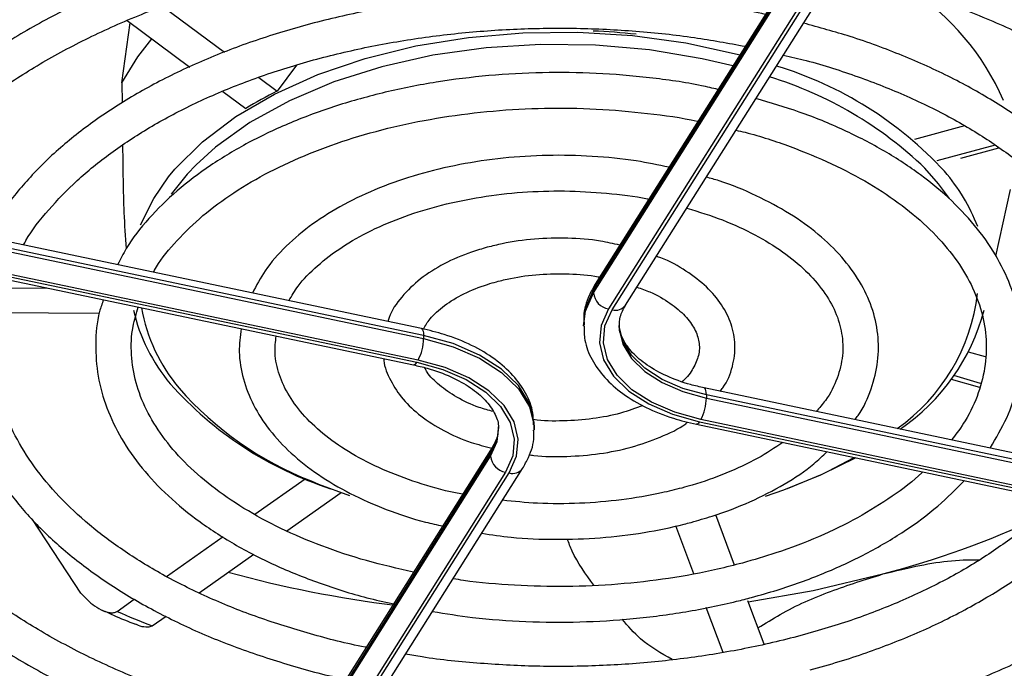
# Model space of a CAD drawing. Header units: millimetres. Extents: x 5 to 414, y 6 to 290.
# Tile 81 of 107: x 366.45 to 373.56, y 175.29 to 179.97. Entities that reach past the tile are written whole.
import ezdxf

# ---------------------------------------------------------------- set-up
doc = ezdxf.new("R2010")
doc.units = ezdxf.units.MM

msp = doc.modelspace()

# ---------------------------------------------------------------- linework, layer by layer
at = {"color": 7, "linetype": 'Continuous', "lineweight": 25}
for p, q in [((372.0359, 180.3145), (370.5912, 178.0232)), ((372.0466, 180.3529), (370.6019, 178.0616)), ((370.5912, 177.9999), (372.0318, 180.2848)), ((370.8221, 177.9107), (372.2627, 180.1956)), ((372.1392, 180.1689), (370.6986, 177.884)), ((370.7255, 177.8784), (372.1661, 180.1633)), ((367.4819, 180.0683), (367.9282, 179.7369)), ((367.2256, 179.966), (367.6778, 179.6301)), ((367.1871, 179.5161), (367.2472, 179.9499)), ((368.4476, 179.645), (368.3061, 179.4562)), ((368.1745, 179.554), (368.3061, 179.4562)), ((367.1871, 179.5161), (367.1888, 179.3726)), ((367.9152, 179.4537), (368.0808, 179.3308)), ((373.2678, 179.2051), (372.9077, 179.1082)), ((373.4904, 179.0668), (373.0694, 178.9535)), ((373.2422, 178.9724), (373.5176, 179.0465)), ((373.4956, 178.2644), (373.6006, 178.7468)), ((369.348, 177.7426), (365.3789, 178.5766)), ((369.3636, 177.6928), (365.3945, 178.5267)), ((365.4056, 178.5011), (369.3636, 177.6694)), ((365.3567, 178.3302), (369.3147, 177.4986)), ((369.3245, 177.5141), (365.3665, 178.3457)), ((365.3332, 178.3117), (369.2912, 177.4801)), ((366.3336, 178.0371), (366.651, 178.0348)), ((370.5912, 178.0232), (370.5912, 177.9999)), ((366.2834, 177.8578), (367.024, 177.8525)), ((370.518, 177.7833), (370.518, 177.76)), ((369.3636, 177.6928), (369.3636, 177.6694)), ((373.4193, 177.5374), (373.2979, 177.5723)), ((373.385, 177.3466), (373.1907, 177.4024)), ((373.1721, 177.3776), (373.3781, 177.3185)), ((375.3588, 176.4796), (371.3897, 177.3136)), ((371.4053, 177.2638), (371.4053, 177.2404)), ((375.3744, 176.4298), (371.4053, 177.2638)), ((371.4053, 177.2404), (375.3633, 176.4088)), ((371.333, 177.0511), (375.2909, 176.2194)), ((371.3565, 177.0696), (375.3144, 176.238)), ((375.3242, 176.2535), (371.3662, 177.0851)), ((370.163, 177.0103), (370.163, 177.0337)), ((369.8481, 176.8446), (368.4035, 174.5532)), ((369.8588, 176.8829), (368.4142, 174.5916)), ((369.8481, 176.8446), (369.8481, 176.8212)), ((369.8577, 176.8812), (369.8588, 176.8829)), ((368.4075, 174.5363), (369.8481, 176.8212)), ((369.9555, 176.7053), (368.5149, 174.4204)), ((368.5417, 174.4148), (369.9823, 176.6997)), ((368.6384, 174.4472), (370.079, 176.7321)), ((368.1459, 176.4017), (368.5093, 176.6581)), ((368.377, 176.281), (368.7698, 176.5581)), ((366.8897, 175.8316), (366.5417, 176.3643)), ((371.6089, 176.0352), (371.4737, 176.3981)), ((371.3139, 175.9725), (371.1853, 176.3175)), ((367.5081, 175.9516), (367.9167, 176.2399)), ((367.7446, 175.8347), (368.1396, 176.1134)), ((367.1522, 175.7005), (367.2755, 175.7874)), ((371.8223, 175.4627), (371.7057, 175.7756)), ((371.5258, 175.404), (371.405, 175.7282)), ((367.4052, 175.5952), (367.5054, 175.6659))]:
    msp.add_line(p, q, dxfattribs=at)
at = {"color": 7, "linetype": 'Continuous', "lineweight": 25, "flags": 128}
for points in [[(367.1871, 179.5161), (367.3021, 179.7052), (367.4036, 179.8338)], [(367.5226, 178.8366), (367.5693, 178.8934), (367.7682, 179.0914), (368.0093, 179.2732), (368.2887, 179.4356), (368.6018, 179.5761), (368.9434, 179.6923), (369.308, 179.7824), (369.6895, 179.8448), (370.0817, 179.8785), (370.4782, 179.883), (370.8724, 179.8582), (371.2579, 179.8044), (371.6283, 179.7227), (371.6462, 179.7179)], [(371.5961, 179.6384), (371.3748, 179.6907), (370.995, 179.7546), (370.6041, 179.7893), (370.2086, 179.7943), (369.8153, 179.7694), (369.4311, 179.7151), (369.0624, 179.6324), (368.7155, 179.5225), (368.3965, 179.3875), (368.1108, 179.2296), (367.8631, 179.0515), (367.7228, 178.9244)], [(367.7228, 178.9244), (367.6579, 178.8562), (367.5423, 178.7124)], [(373.1601, 178.6814), (373.0814, 178.7879), (372.9823, 178.8999)], [(367.3216, 178.4912), (367.4159, 178.6823), (367.5226, 178.8366)], [(370.518, 177.7619), (370.5321, 177.8667), (370.5912, 177.9999)], [(370.5912, 178.0232), (370.5321, 177.89), (370.5181, 177.7713)], [(370.6986, 177.884), (370.6451, 177.7634), (370.6333, 177.639), (370.6638, 177.5157), (370.7354, 177.3982), (370.8453, 177.291), (370.9893, 177.1982), (371.1619, 177.1235), (371.3565, 177.0696)], [(371.3662, 177.0851), (371.1767, 177.1376), (371.0086, 177.2104), (370.8683, 177.3007), (370.7613, 177.4051), (370.6915, 177.5196), (370.6618, 177.6397), (370.6733, 177.7608), (370.7255, 177.8784)], [(370.7752, 177.7533), (370.776, 177.7359), (370.8025, 177.6286), (370.8648, 177.5263), (370.9605, 177.4331), (371.0858, 177.3523), (371.236, 177.2873), (371.4053, 177.2404)], [(371.4053, 177.2638), (371.236, 177.3106), (371.0858, 177.3757), (370.9605, 177.4564), (370.8648, 177.5497), (370.8025, 177.6519), (370.776, 177.7592), (370.7756, 177.7653)], [(369.348, 177.7426), (369.3521, 177.7406), (369.357, 177.7342), (369.3606, 177.7237), (369.3628, 177.7098), (369.3636, 177.6928)], [(370.163, 177.0337), (370.1618, 177.0643), (370.1282, 177.2004), (370.0492, 177.3301), (369.9278, 177.4484), (369.7688, 177.5508), (369.5783, 177.6333), (369.3636, 177.6928)], [(369.3636, 177.6694), (369.5783, 177.61), (369.7688, 177.5275), (369.9278, 177.4251), (370.0492, 177.3068), (370.1282, 177.177), (370.1618, 177.0409), (370.163, 177.0085)], [(369.2912, 177.4801), (369.293, 177.4799), (369.2998, 177.482), (369.3071, 177.4883), (369.3147, 177.4986)], [(369.3147, 177.4986), (369.5042, 177.4461), (369.6723, 177.3733), (369.8126, 177.283), (369.9197, 177.1786), (369.9894, 177.0641), (370.0191, 176.944), (370.0077, 176.8229), (369.9555, 176.7053)], [(369.9823, 176.6997), (370.0359, 176.8204), (370.0477, 176.9447), (370.0172, 177.068), (369.9456, 177.1856), (369.8357, 177.2927), (369.6916, 177.3855), (369.519, 177.4602), (369.3245, 177.5141)], [(371.4053, 177.2638), (371.4046, 177.2808), (371.4024, 177.2947), (371.3987, 177.3051), (371.3939, 177.3116), (371.39, 177.3135)], [(371.3565, 177.0696), (371.3488, 177.0593), (371.3415, 177.053), (371.3348, 177.0509), (371.333, 177.0511)], [(369.9058, 177.0315), (369.8947, 176.9496), (369.8481, 176.8446)], [(369.8481, 176.8212), (369.8947, 176.9262), (369.9058, 177.0171)], [(372.4833, 176.8094), (372.2396, 176.6878), (371.9881, 176.5861)], [(372.2311, 176.6874), (372.2844, 176.7127), (372.4722, 176.8117)], [(371.8328, 176.5316), (371.9654, 176.5776), (372.2311, 176.6874)], [(368.5521, 176.6422), (368.6058, 176.6199), (368.8293, 176.5378)], [(371.7078, 175.7699), (372.1769, 175.8519), (372.68, 175.9703)]]:
    msp.add_lwpolyline(points, dxfattribs=at)
at = {"color": 7, "linetype": 'Continuous', "lineweight": 25}
for centre, radius, start, end in [((371.8729, 178.6618), 1.8281, 23.46157, 57.13907), ((370.3449, 174.6245), 5.2715, 83.98285, 87.3663), ((371.1175, 177.0203), 2.7349, 42.77017, 73.1367), ((371.0407, 176.8811), 2.8009, 46.1171, 72.96213), ((369.6506, 176.7763), 2.9983, 116.64368, 121.57292), ((372.0883, 177.9853), 1.3679, 21.16741, 40.70795), ((370.662, 178.0242), 0.0708, 148.05182, 180.74679), ((370.7213, 178.0127), 0.1307, 185.62026, 260.02428), ((371.9763, 178.1608), 1.3968, 305.29306, 353.22813), ((370.7507, 177.9637), 0.0889, 253.54549, 323.47571), ((368.505, 178.1597), 1.2673, 192.95857, 220.11193), ((368.5307, 178.1005), 1.22, 189.81937, 220.25128), ((371.9576, 178.2592), 1.5031, 304.23909, 345.21296), ((369.0288, 177.6711), 0.3348, 332.03449, 359.71321), ((369.5124, 179.101), 2.6451, 221.64507, 251.94885), ((369.4426, 178.9202), 2.4459, 221.10222, 248.64872), ((371.0706, 177.2421), 0.3348, 332.03449, 359.71321), ((369.9191, 176.8454), 0.071, 149.78133, 180.72126), ((369.9781, 176.834), 0.1307, 185.62026, 260.02428), ((370.0075, 176.785), 0.0889, 253.54315, 323.51443), ((370.9011, 182.6952), 6.9562, 284.81627, 294.66242), ((370.2287, 184.3098), 8.6318, 254.72509, 262.86893), ((369.7124, 181.496), 6.3358, 246.16678, 248.6446)]:
    msp.add_arc(centre, radius, start, end, dxfattribs=at)
for points, knots in [([(372.1453, 180.6333), (372.0646, 180.6504), (371.8283, 180.7005), (371.4214, 180.7563), (370.9307, 180.8016), (370.4344, 180.8195), (369.9376, 180.8114), (369.444, 180.7769), (368.9578, 180.7165), (368.4828, 180.6305), (368.0231, 180.5196), (367.5822, 180.3847), (367.1638, 180.2267), (366.7714, 180.0468), (366.4082, 179.8464), (366.0773, 179.6269), (365.7812, 179.3899), (365.5245, 179.137), (365.325, 178.8995), (365.2304, 178.7421), (365.1918, 178.678)], [0, 0, 0, 0, 0.030111, 0.088166, 0.146205, 0.204236, 0.262265, 0.320297, 0.378338, 0.436395, 0.494474, 0.552582, 0.610725, 0.668906, 0.727126, 0.785379, 0.843648, 0.90189, 0.960043, 1, 1, 1, 1]), ([(365.4244, 178.567), (365.4363, 178.5886), (365.4959, 178.6966), (365.6455, 178.884), (365.8728, 179.1254), (366.1419, 179.3535), (366.4461, 179.567), (366.7843, 179.7638), (367.1532, 179.9423), (367.5499, 180.1007), (367.971, 180.2376), (368.4128, 180.3518), (368.8715, 180.4422), (369.3431, 180.5078), (369.8235, 180.5481), (370.3084, 180.5627), (370.7938, 180.5517), (371.2746, 180.514), (371.7007, 180.4604), (371.959, 180.4089), (372.0647, 180.3878)], [0, 0, 0, 0, 0.014853, 0.074328, 0.133512, 0.192515, 0.251428, 0.31031, 0.369191, 0.428089, 0.487016, 0.545974, 0.60496, 0.66397, 0.722997, 0.782036, 0.841079, 0.900117, 0.959143, 1, 1, 1, 1]), ([(375.4584, 176.4779), (375.5122, 176.5695), (375.6203, 176.7539), (375.7276, 177.0418), (375.7931, 177.3347), (375.8122, 177.6295), (375.786, 177.9231), (375.715, 178.2133), (375.5999, 178.498), (375.4414, 178.7752), (375.2406, 179.0428), (374.9989, 179.2986), (374.7183, 179.5403), (374.4012, 179.7659), (374.0503, 179.9734), (373.6689, 180.1612), (373.2597, 180.3271), (372.8443, 180.4673), (372.5569, 180.5398), (372.4217, 180.5739)], [0, 0, 0, 0, 0.0586113, 0.1178483, 0.1767364, 0.2353196, 0.2937358, 0.3521393, 0.4106927, 0.4695278, 0.528686, 0.5881305, 0.6477836, 0.7075632, 0.7674028, 0.8272538, 0.8870881, 0.9468966, 1, 1, 1, 1]), ([(372.3271, 180.3308), (372.4355, 180.3049), (372.693, 180.2434), (373.0769, 180.1193), (373.4775, 179.9643), (373.85, 179.7883), (374.192, 179.594), (374.5003, 179.3831), (374.7726, 179.1577), (375.0067, 178.9198), (375.2007, 178.6717), (375.3536, 178.4153), (375.4641, 178.1525), (375.5315, 177.8849), (375.5551, 177.614), (375.5337, 177.342), (375.4684, 177.0709), (375.3542, 176.805), (375.2546, 176.6201), (375.1813, 176.5274), (375.1742, 176.5184)], [0, 0, 0, 0, 0.042944, 0.10193, 0.160877, 0.219782, 0.278646, 0.337478, 0.396298, 0.455132, 0.514041, 0.573112, 0.632462, 0.692204, 0.752386, 0.812908, 0.873464, 0.933726, 0.993574, 1, 1, 1, 1]), ([(371.8307, 180.0105), (371.7638, 180.0255), (371.559, 180.0715), (371.2011, 180.1215), (370.7633, 180.1608), (370.3203, 180.1725), (369.8778, 180.1582), (369.4399, 180.1175), (369.0114, 180.051), (368.5964, 179.9592), (368.1993, 179.843), (367.8241, 179.7034), (367.4747, 179.5417), (367.1546, 179.3594), (366.8677, 179.158), (366.6159, 178.9397), (366.4069, 178.7055), (366.2725, 178.5249), (366.2224, 178.4201), (366.2133, 178.4012)], [0, 0, 0, 0, 0.030865, 0.094454, 0.158019, 0.221572, 0.285124, 0.348684, 0.412262, 0.475871, 0.539521, 0.603224, 0.666987, 0.730811, 0.794687, 0.858572, 0.922381, 0.985991, 1, 1, 1, 1]), ([(366.4768, 178.3459), (366.4824, 178.3565), (366.5278, 178.4435), (366.6543, 178.6006), (366.8566, 178.8129), (367.1011, 179.0117), (367.3799, 179.1956), (367.6917, 179.3623), (368.0327, 179.5099), (368.3995, 179.6367), (368.7878, 179.7412), (369.1936, 179.822), (369.6123, 179.8782), (370.0391, 179.909), (370.4695, 179.9143), (370.8981, 179.8933), (371.3064, 179.8505), (371.5641, 179.8027), (371.6854, 179.7801)], [0, 0, 0, 0, 0.009386, 0.07664, 0.143399, 0.209873, 0.276221, 0.342537, 0.408862, 0.475227, 0.541639, 0.608098, 0.674596, 0.741121, 0.807661, 0.874205, 0.940734, 1, 1, 1, 1]), ([(374.3941, 176.6823), (374.3942, 176.6826), (374.4549, 176.7632), (374.5376, 176.9347), (374.636, 177.1937), (374.6835, 177.4581), (374.6866, 177.7226), (374.644, 177.9849), (374.5571, 178.2422), (374.4267, 178.4925), (374.2539, 178.7335), (374.04, 178.9629), (373.7871, 179.1783), (373.4979, 179.3771), (373.1758, 179.5574), (372.8237, 179.7165), (372.4672, 179.8488), (372.2195, 179.9161), (372.1059, 179.947)], [0, 0, 0, 0, 0.000192, 0.067996, 0.135315, 0.202083, 0.268406, 0.334554, 0.400762, 0.467316, 0.534363, 0.601885, 0.669761, 0.737846, 0.806023, 0.874207, 0.942359, 1, 1, 1, 1]), ([(371.9609, 179.7169), (372.0161, 179.7042), (372.2038, 179.6607), (372.504, 179.5623), (372.8566, 179.4239), (373.1799, 179.2644), (373.4719, 179.0876), (373.729, 178.8953), (373.9488, 178.69), (374.1291, 178.4742), (374.2686, 178.2501), (374.3662, 178.0199), (374.4211, 177.7851), (374.4321, 177.5473), (374.3992, 177.3083), (374.3187, 177.0718), (374.2244, 176.8814), (374.1417, 176.7738), (374.1163, 176.7407)], [0, 0, 0, 0, 0.027782, 0.094474, 0.161103, 0.227662, 0.294155, 0.360602, 0.427043, 0.49355, 0.560263, 0.627384, 0.695134, 0.763615, 0.832619, 0.901469, 0.969697, 1, 1, 1, 1]), ([(371.4889, 179.4684), (371.4496, 179.4777), (371.2902, 179.5155), (370.9954, 179.5563), (370.6109, 179.5893), (370.2217, 179.5941), (369.8344, 179.5728), (369.4537, 179.5252), (369.0849, 179.452), (368.7326, 179.3539), (368.4016, 179.2322), (368.0963, 179.088), (367.821, 178.923), (367.5788, 178.7393), (367.3764, 178.5382), (367.2333, 178.3587), (367.1756, 178.2429), (367.1559, 178.2032)], [0, 0, 0, 0, 0.023582, 0.09566, 0.167698, 0.239719, 0.311743, 0.383788, 0.455874, 0.528025, 0.600262, 0.672601, 0.745046, 0.817573, 0.890072, 0.962348, 1, 1, 1, 1]), ([(373.4538, 176.8799), (373.4967, 176.952), (373.5833, 177.0975), (373.658, 177.328), (373.6903, 177.5627), (373.6758, 177.7968), (373.6166, 178.0266), (373.5138, 178.2497), (373.3685, 178.4638), (373.182, 178.6664), (372.9565, 178.8548), (372.6953, 179.0265), (372.4014, 179.1781), (372.0909, 179.3066), (371.8689, 179.3719), (371.763, 179.4031)], [0, 0, 0, 0, 0.076287, 0.153882, 0.230564, 0.306596, 0.382469, 0.458652, 0.535567, 0.613299, 0.691665, 0.7704, 0.849281, 0.928151, 1, 1, 1, 1]), ([(367.4155, 178.1487), (367.4178, 178.1534), (367.4526, 178.224), (367.5601, 178.3552), (367.7388, 178.5374), (367.9596, 178.7058), (368.2136, 178.8588), (368.4991, 178.9939), (368.8115, 179.109), (369.1466, 179.2022), (369.4995, 179.272), (369.8649, 179.3173), (370.2374, 179.337), (370.612, 179.3318), (370.9806, 179.2982), (371.2264, 179.266), (371.3427, 179.2389), (371.344, 179.2386)], [0, 0, 0, 0, 0.005652, 0.083299, 0.160048, 0.236329, 0.312439, 0.388526, 0.464659, 0.540871, 0.617164, 0.693523, 0.769926, 0.846349, 0.922766, 0.999142, 1, 1, 1, 1]), ([(371.6189, 179.1745), (371.641, 179.1694), (371.7784, 179.1382), (372.0127, 179.0583), (372.3146, 178.9356), (372.5856, 178.7919), (372.8238, 178.6325), (373.0255, 178.4595), (373.1883, 178.2758), (373.3106, 178.0844), (373.3914, 177.8874), (373.43, 177.6863), (373.4257, 177.4823), (373.375, 177.2779), (373.2938, 177.0948), (373.2104, 176.984), (373.176, 176.9383)], [0, 0, 0, 0, 0.014695, 0.091307, 0.167806, 0.244181, 0.320445, 0.396658, 0.472906, 0.54942, 0.62658, 0.704846, 0.784426, 0.864698, 0.944149, 1, 1, 1, 1]), ([(367.1916, 179.0651), (367.1916, 179.0609), (367.1923, 178.9774), (367.1944, 178.8151), (367.2003, 178.5683), (367.2109, 178.405), (367.2166, 178.3179)], [0, 0, 0, 0, 0.0165021, 0.3277899, 0.6413097, 1, 1, 1, 1]), ([(371.1349, 178.907), (371.0569, 178.9234), (370.8774, 178.961), (370.5821, 178.9895), (370.2591, 178.9968), (369.9373, 178.9765), (369.6233, 178.9301), (369.3229, 178.858), (369.0418, 178.7614), (368.7855, 178.6416), (368.5587, 178.5004), (368.3677, 178.3396), (368.2192, 178.1723), (368.157, 178.0532), (368.1286, 177.9988)], [0, 0, 0, 0, 0.065973, 0.151797, 0.237574, 0.323357, 0.409191, 0.49513, 0.581232, 0.667547, 0.754094, 0.84081, 0.927339, 1, 1, 1, 1]), ([(372.478, 177.0849), (372.4855, 177.0945), (372.5396, 177.1637), (372.599, 177.3048), (372.6498, 177.5029), (372.6497, 177.7026), (372.6052, 177.8975), (372.5172, 178.0846), (372.3876, 178.2617), (372.2177, 178.426), (372.0107, 178.5752), (371.7687, 178.7037), (371.5645, 178.7911), (371.436, 178.827), (371.4052, 178.8356)], [0, 0, 0, 0, 0.015597, 0.112483, 0.207573, 0.300935, 0.393597, 0.486514, 0.580787, 0.67669, 0.77379, 0.871464, 0.969231, 1, 1, 1, 1]), ([(368.3922, 177.9434), (368.4126, 177.9786), (368.4629, 178.0651), (368.5924, 178.1966), (368.7695, 178.3327), (368.9823, 178.4532), (369.2245, 178.5555), (369.4916, 178.6371), (369.7778, 178.6961), (370.0766, 178.7305), (370.382, 178.7404), (370.6847, 178.722), (370.8895, 178.6995), (370.9863, 178.6769), (370.9894, 178.6762)], [0, 0, 0, 0, 0.064569, 0.159049, 0.25223, 0.345018, 0.437777, 0.530671, 0.623744, 0.716966, 0.810282, 0.903625, 0.99691, 1, 1, 1, 1]), ([(371.2644, 178.6122), (371.3517, 178.5849), (371.5272, 178.5301), (371.7592, 178.4219), (371.9619, 178.2981), (372.1281, 178.1606), (372.2555, 178.014), (372.3427, 177.8616), (372.3891, 177.7056), (372.3951, 177.5462), (372.3551, 177.3846), (372.29, 177.248), (372.2217, 177.1699), (372.1986, 177.1436)], [0, 0, 0, 0, 0.092349, 0.185634, 0.278637, 0.371439, 0.464249, 0.557596, 0.652544, 0.750386, 0.8509, 0.949796, 1, 1, 1, 1]), ([(365.0661, 178.4368), (365.0452, 178.3935), (364.9789, 178.256), (364.9143, 178.0165), (364.8717, 177.7226), (364.8771, 177.428), (364.927, 177.136), (365.0216, 176.8484), (365.1599, 176.5674), (365.341, 176.2951), (365.5637, 176.0335), (365.8263, 175.7848), (366.1266, 175.5514), (366.462, 175.3352), (366.8295, 175.138), (367.2258, 174.9613), (367.6483, 174.8074), (368.0546, 174.6846), (368.3266, 174.6246), (368.4436, 174.5988)], [0, 0, 0, 0, 0.02822, 0.089684, 0.150798, 0.211659, 0.272442, 0.333292, 0.394382, 0.4558, 0.517542, 0.579541, 0.641711, 0.703973, 0.76627, 0.828559, 0.890824, 0.95306, 1, 1, 1, 1]), ([(370.7802, 178.3443), (370.7342, 178.3549), (370.6136, 178.3827), (370.4042, 178.3981), (370.1644, 178.3923), (369.9695, 178.3651), (369.8599, 178.3378), (369.8241, 178.3289)], [0, 0, 0, 0, 0.149939, 0.393883, 0.637649, 0.881731, 1, 1, 1, 1]), ([(368.5668, 174.8337), (368.5578, 174.8354), (368.3946, 174.8646), (368.0912, 174.9441), (367.6627, 175.0728), (367.2593, 175.2261), (366.8824, 175.399), (366.5359, 175.5908), (366.2226, 175.7994), (365.945, 176.0229), (365.7053, 176.2591), (365.5055, 176.5059), (365.3467, 176.7612), (365.23, 177.0232), (365.1564, 177.2902), (365.1263, 177.5608), (365.1421, 177.8327), (365.1947, 178.088), (365.2635, 178.2501), (365.2944, 178.3229)], [0, 0, 0, 0, 0.0036838, 0.0663258, 0.1289333, 0.1915003, 0.2540229, 0.3165015, 0.378944, 0.4413709, 0.5038069, 0.5663102, 0.6289711, 0.6919092, 0.7552487, 0.819055, 0.8832495, 0.947541, 1, 1, 1, 1]), ([(369.8241, 178.3289), (369.7858, 178.3178), (369.6749, 178.2854), (369.5076, 178.2125), (369.3355, 178.1041), (369.2038, 177.973), (369.1262, 177.8665), (369.11, 177.8027), (369.1076, 177.7931)], [0, 0, 0, 0, 0.111453, 0.323001, 0.536206, 0.750463, 0.962334, 1, 1, 1, 1]), ([(371.5038, 177.2896), (371.511, 177.2981), (371.5566, 177.3518), (371.5982, 177.4658), (371.6201, 177.6229), (371.5909, 177.7761), (371.5201, 177.9177), (371.4103, 178.0473), (371.2609, 178.1599), (371.1357, 178.2331), (371.0555, 178.2604), (371.0449, 178.264)], [0, 0, 0, 0, 0.026509, 0.167769, 0.303109, 0.434083, 0.564471, 0.698186, 0.836713, 0.978407, 1, 1, 1, 1]), ([(366.0991, 178.1508), (366.0752, 178.0813), (366.0217, 177.9257), (365.9925, 177.6782), (366.002, 177.4142), (366.0578, 177.1531), (366.1574, 176.8976), (366.3003, 176.6498), (366.4853, 176.4119), (366.7108, 176.1863), (366.9746, 175.9756), (367.2737, 175.7819), (367.605, 175.6077), (367.9642, 175.4538), (368.3495, 175.325), (368.6317, 175.2442), (368.7884, 175.2141), (368.8047, 175.211)], [0, 0, 0, 0, 0.057455, 0.128536, 0.19921, 0.269775, 0.340497, 0.411655, 0.483349, 0.555519, 0.628022, 0.700707, 0.773461, 0.846204, 0.918908, 0.991565, 1, 1, 1, 1]), ([(369.8909, 178.0806), (369.9245, 178.0889), (370.0231, 178.1133), (370.1997, 178.137), (370.4136, 178.1391), (370.5624, 178.13), (370.6316, 178.1143), (370.6347, 178.1136)], [0, 0, 0, 0, 0.1450876, 0.4249023, 0.7057255, 0.9867103, 1, 1, 1, 1]), ([(368.9501, 175.4416), (368.9476, 175.4421), (368.8083, 175.4662), (368.5455, 175.5364), (368.1687, 175.6526), (367.8178, 175.7931), (367.4947, 175.9526), (367.2035, 176.1298), (366.9471, 176.3224), (366.7281, 176.5279), (366.5486, 176.7439), (366.4099, 176.9681), (366.3133, 177.1984), (366.259, 177.4333), (366.2498, 177.6711), (366.278, 177.8936), (366.3306, 178.0349), (366.3538, 178.0973)], [0, 0, 0, 0, 0.001301, 0.073282, 0.145205, 0.217059, 0.288839, 0.360547, 0.432207, 0.503861, 0.575588, 0.647542, 0.71994, 0.793021, 0.86689, 0.941313, 1, 1, 1, 1]), ([(369.3634, 177.7385), (369.3775, 177.7633), (369.4101, 177.8208), (369.5089, 177.9103), (369.6503, 177.9959), (369.7846, 178.0504), (369.8691, 178.0744), (369.8909, 178.0806)], [0, 0, 0, 0, 0.186794, 0.434482, 0.675719, 0.9162, 1, 1, 1, 1]), ([(370.6019, 178.0616), (370.5871, 178.0352), (370.5462, 177.9622), (370.5151, 177.8617), (370.5218, 177.7897), (370.5238, 177.7688)], [0, 0, 0, 0, 0.287634, 0.793863, 1, 1, 1, 1]), ([(370.9044, 178.0411), (370.9364, 178.03), (371.0278, 177.9983), (371.1477, 177.9267), (371.2576, 177.8347), (371.3266, 177.7381), (371.3577, 177.6432), (371.3555, 177.5515), (371.3132, 177.4572), (371.2706, 177.3911), (371.2319, 177.3611), (371.2303, 177.3599)], [0, 0, 0, 0, 0.070869, 0.20192, 0.331953, 0.461935, 0.594723, 0.73756, 0.869267, 0.994664, 1, 1, 1, 1]), ([(367.0528, 177.9504), (367.043, 177.9218), (367.0071, 177.8171), (366.992, 177.6309), (367.0079, 177.3974), (367.0714, 177.168), (367.1777, 176.9456), (367.3266, 176.7324), (367.5164, 176.5309), (367.7449, 176.3437), (368.0092, 176.1738), (368.305, 176.0231), (368.6291, 175.8954), (368.9159, 175.8042), (369.0994, 175.7655), (369.1607, 175.7525)], [0, 0, 0, 0, 0.031223, 0.114356, 0.196825, 0.279159, 0.36188, 0.445418, 0.529832, 0.614914, 0.700371, 0.78597, 0.871549, 0.957058, 1, 1, 1, 1]), ([(369.292, 175.984), (369.1775, 176.01), (368.9476, 176.0621), (368.6269, 176.1693), (368.3296, 176.2959), (368.0624, 176.4415), (367.8288, 176.6029), (367.6321, 176.7775), (367.4744, 176.9623), (367.3576, 177.1545), (367.2818, 177.3521), (367.25, 177.5536), (367.2548, 177.7362), (367.2904, 177.8508), (367.3048, 177.8975)], [0, 0, 0, 0, 0.084365, 0.169387, 0.25428, 0.339036, 0.423673, 0.508262, 0.592915, 0.677908, 0.763684, 0.850746, 0.939242, 1, 1, 1, 1]), ([(370.7789, 177.7549), (370.7785, 177.7788), (370.7777, 177.8295), (370.8068, 177.8826), (370.8221, 177.9107)], [0, 0, 0, 0, 0.47135, 1, 1, 1, 1]), ([(370.5229, 177.7619), (370.523, 177.7275), (370.5231, 177.6439), (370.5752, 177.5161), (370.6672, 177.3855), (370.7991, 177.2686), (370.9665, 177.1692), (371.1478, 177.0956), (371.2768, 177.0646), (371.333, 177.0511)], [0, 0, 0, 0, 0.103661, 0.251473, 0.401165, 0.556036, 0.715222, 0.876115, 1, 1, 1, 1]), ([(371.3897, 177.3136), (371.3567, 177.3213), (371.2602, 177.3436), (371.1154, 177.397), (370.9725, 177.4764), (370.8654, 177.5672), (370.8015, 177.662), (370.7742, 177.727), (370.7775, 177.7613), (370.778, 177.7655)], [0, 0, 0, 0, 0.092561, 0.270073, 0.446414, 0.621399, 0.796317, 0.975095, 1, 1, 1, 1]), ([(368.0471, 177.7415), (368.0402, 177.6858), (368.0252, 177.5648), (368.0573, 177.3781), (368.1306, 177.1883), (368.2472, 177.0078), (368.4041, 176.8389), (368.5998, 176.6848), (368.8302, 176.5482), (369.0915, 176.434), (369.3178, 176.3563), (369.4608, 176.3261), (369.5022, 176.3174)], [0, 0, 0, 0, 0.089547, 0.194542, 0.29948, 0.405637, 0.513649, 0.623228, 0.733673, 0.844379, 0.954991, 1, 1, 1, 1]), ([(369.6474, 176.5476), (369.6296, 176.5505), (369.5147, 176.5696), (369.3176, 176.6279), (369.0649, 176.7215), (368.8423, 176.836), (368.6528, 176.9654), (368.5008, 177.1067), (368.388, 177.2558), (368.3171, 177.4097), (368.2845, 177.5541), (368.2953, 177.6473), (368.3, 177.6884)], [0, 0, 0, 0, 0.020361, 0.131725, 0.242813, 0.353572, 0.464011, 0.574304, 0.684755, 0.79624, 0.91023, 1, 1, 1, 1]), ([(370.1571, 177.0482), (370.157, 177.0771), (370.1564, 177.1551), (370.1056, 177.2775), (370.0138, 177.4082), (369.8818, 177.5251), (369.7145, 177.6245), (369.5331, 177.6981), (369.4041, 177.7291), (369.348, 177.7426)], [0, 0, 0, 0, 0.088557, 0.238859, 0.391074, 0.548555, 0.710423, 0.874027, 1, 1, 1, 1]), ([(369.0774, 177.525), (369.0775, 177.5207), (369.0789, 177.4661), (369.1238, 177.3646), (369.2109, 177.2288), (369.3412, 177.1066), (369.5071, 177.0019), (369.6813, 176.9236), (369.806, 176.8923), (369.8567, 176.8795)], [0, 0, 0, 0, 0.014002, 0.179127, 0.345915, 0.518476, 0.696402, 0.876803, 1, 1, 1, 1]), ([(369.2912, 177.4801), (369.3243, 177.4724), (369.4208, 177.4501), (369.5656, 177.3967), (369.7085, 177.3173), (369.8154, 177.2265), (369.8799, 177.1317), (369.9074, 177.0625), (369.903, 177.0239), (369.902, 177.0154)], [0, 0, 0, 0, 0.090299, 0.263472, 0.435502, 0.60621, 0.776852, 0.951261, 1, 1, 1, 1]), ([(369.8678, 177.1428), (369.8331, 177.1523), (369.7353, 177.179), (369.6003, 177.2448), (369.4739, 177.3321), (369.3987, 177.4073), (369.3784, 177.4491), (369.3732, 177.4599)], [0, 0, 0, 0, 0.141657, 0.400098, 0.65629, 0.911312, 1, 1, 1, 1]), ([(370.9474, 177.1867), (370.8946, 177.1671), (370.7831, 177.1258), (370.5856, 177.0877), (370.3738, 177.0734), (370.2262, 177.0737), (370.1563, 177.085), (370.1551, 177.0852)], [0, 0, 0, 0, 0.228567, 0.483259, 0.739051, 0.99534, 1, 1, 1, 1]), ([(370.1263, 176.8311), (370.1371, 176.8295), (370.2254, 176.816), (370.3989, 176.8163), (370.6365, 176.8346), (370.866, 176.8817), (371.074, 176.9561), (371.2112, 177.0193), (371.2666, 177.0632), (371.2716, 177.0672)], [0, 0, 0, 0, 0.026688, 0.216655, 0.406689, 0.597124, 0.788391, 0.980916, 1, 1, 1, 1]), ([(369.9015, 177.0321), (369.9018, 177.0104), (369.9024, 176.9619), (369.8743, 176.9111), (369.8588, 176.8829)], [0, 0, 0, 0, 0.447351, 1, 1, 1, 1]), ([(370.079, 176.7321), (370.0938, 176.7585), (370.1346, 176.8315), (370.1651, 176.9265), (370.1594, 176.9931), (370.1581, 177.0084)], [0, 0, 0, 0, 0.304109, 0.839332, 1, 1, 1, 1]), ([(371.9566, 176.92), (371.8984, 176.881), (371.7762, 176.7991), (371.5531, 176.6961), (371.3631, 176.6287), (371.2526, 176.598), (371.2278, 176.5911)], [0, 0, 0, 0, 0.29007, 0.609401, 0.912419, 1, 1, 1, 1]), ([(371.2946, 176.3428), (371.3458, 176.3575), (371.4943, 176.3999), (371.7248, 176.4884), (371.9707, 176.6157), (372.1571, 176.7378), (372.2454, 176.8235), (372.2758, 176.853)], [0, 0, 0, 0, 0.129686, 0.375831, 0.622706, 0.870223, 1, 1, 1, 1]), ([(372.967, 176.7077), (372.9647, 176.7054), (372.9042, 176.6426), (372.7491, 176.5296), (372.5029, 176.3734), (372.2201, 176.2364), (371.9392, 176.1279), (371.747, 176.0727), (371.6655, 176.0492)], [0, 0, 0, 0, 0.0081475, 0.2179833, 0.4272697, 0.636459, 0.8457522, 1, 1, 1, 1]), ([(371.7323, 175.8009), (371.7939, 175.8183), (371.9725, 175.8688), (372.2524, 175.9706), (372.5603, 176.1126), (372.8376, 176.2762), (373.0785, 176.4527), (373.2062, 176.5824), (373.2675, 176.6446)], [0, 0, 0, 0, 0.0964657, 0.2795914, 0.4630243, 0.6467268, 0.8306459, 1, 1, 1, 1]), ([(371.2278, 176.5911), (371.1795, 176.5789), (371.039, 176.5433), (370.7929, 176.5019), (370.4913, 176.477), (370.2017, 176.4752), (370.0179, 176.4939), (369.9342, 176.5024)], [0, 0, 0, 0, 0.119621, 0.348691, 0.57816, 0.807799, 1, 1, 1, 1]), ([(373.919, 176.5077), (373.8873, 176.4738), (373.7897, 176.3691), (373.584, 176.2061), (373.3073, 176.0215), (372.9958, 175.8545), (372.6552, 175.7067), (372.3486, 175.5992), (372.1543, 175.5446), (372.0881, 175.526)], [0, 0, 0, 0, 0.080157, 0.247171, 0.41386, 0.580468, 0.747096, 0.913822, 1, 1, 1, 1]), ([(372.1549, 175.2777), (372.2251, 175.2975), (372.4286, 175.3546), (372.7498, 175.4674), (373.1073, 175.6224), (373.4359, 175.799), (373.7341, 175.9947), (373.992, 176.2097), (374.1525, 176.3611), (374.2146, 176.4438), (374.2158, 176.4454)], [0, 0, 0, 0, 0.080305, 0.232773, 0.385415, 0.538205, 0.691128, 0.84412, 0.996995, 1, 1, 1, 1]), ([(369.7838, 176.2639), (369.8543, 176.2535), (370.0293, 176.2278), (370.3178, 176.2168), (370.6405, 176.2275), (370.9521, 176.2651), (371.168, 176.3094), (371.2779, 176.3384), (371.2946, 176.3428)], [0, 0, 0, 0, 0.140818, 0.349397, 0.55795, 0.766595, 0.964547, 1, 1, 1, 1]), ([(374.9878, 176.2831), (374.916, 176.2069), (374.7688, 176.0504), (374.4973, 175.8288), (374.1886, 175.6174), (373.8457, 175.4232), (373.4727, 175.2474), (373.0791, 175.0948), (372.7703, 174.9964), (372.5972, 174.949), (372.562, 174.9393)], [0, 0, 0, 0, 0.133331, 0.273516, 0.41351, 0.553446, 0.693384, 0.83337, 0.966091, 1, 1, 1, 1]), ([(368.7017, 174.5476), (368.8118, 174.5275), (369.0798, 174.4787), (369.5193, 174.4303), (370.0133, 174.3992), (370.5104, 174.3952), (371.006, 174.4173), (371.4962, 174.4656), (371.9769, 174.5397), (372.3527, 174.6195), (372.6468, 174.6948), (372.9353, 174.7774), (373.2982, 174.9003), (373.7047, 175.0687), (374.0839, 175.2584), (374.4321, 175.468), (374.7477, 175.6957), (375.0228, 175.9412), (375.2009, 176.1221), (375.2742, 176.2239), (375.2821, 176.2349)], [0, 0, 0, 0, 0.044126, 0.107514, 0.170888, 0.234257, 0.297627, 0.361004, 0.424395, 0.487806, 0.513951, 0.547372, 0.610832, 0.674345, 0.7379, 0.801496, 0.865122, 0.928746, 0.992312, 1, 1, 1, 1]), ([(370.5943, 175.8889), (370.5351, 175.9686), (370.4565, 176.0743), (370.4129, 176.1941), (370.4022, 176.2236)], [0, 0, 0, 0, 0.753054, 1, 1, 1, 1]), ([(371.6655, 176.0492), (371.6062, 176.0341), (371.4336, 175.9899), (371.1344, 175.9345), (370.7681, 175.8924), (370.3947, 175.8755), (370.0215, 175.8862), (369.747, 175.9072), (369.6026, 175.932), (369.5773, 175.9364)], [0, 0, 0, 0, 0.0911757, 0.2653286, 0.4396734, 0.6141128, 0.7885907, 0.9630417, 1, 1, 1, 1]), ([(372.68, 175.9703), (372.7402, 175.9852), (372.9533, 176.0376), (373.189, 176.077), (373.3542, 176.0729), (373.3739, 176.0724)], [0, 0, 0, 0, 0.257691, 0.911571, 1, 1, 1, 1]), ([(371.778, 175.5815), (371.8311, 175.6146), (371.9995, 175.7198), (372.3041, 175.8531), (372.5539, 175.931), (372.68, 175.9703)], [0, 0, 0, 0, 0.185442, 0.589107, 1, 1, 1, 1]), ([(366.8897, 175.8316), (366.9212, 175.7986), (366.9696, 175.7479), (367.0457, 175.706), (367.0941, 175.6909), (367.1275, 175.69), (367.1444, 175.6953), (367.1511, 175.6997), (367.1522, 175.7005)], [0, 0, 0, 0, 0.419479, 0.643307, 0.804216, 0.903615, 0.984546, 1, 1, 1, 1]), ([(369.4281, 175.6996), (369.5244, 175.6842), (369.7456, 175.6486), (370.103, 175.6237), (370.4917, 175.6201), (370.8788, 175.6438), (371.2585, 175.6937), (371.5415, 175.7511), (371.6961, 175.7915), (371.7323, 175.8009)], [0, 0, 0, 0, 0.126816, 0.291354, 0.455855, 0.620369, 0.784932, 0.949594, 1, 1, 1, 1]), ([(367.0445, 175.7099), (367.071, 175.6975), (367.1489, 175.6613), (367.2311, 175.6285), (367.2853, 175.6069)], [0, 0, 0, 0, 0.34153, 1, 1, 1, 1]), ([(371.1596, 175.3522), (371.079, 175.398), (370.9407, 175.4765), (370.8397, 175.5942), (370.7976, 175.6433)], [0, 0, 0, 0, 0.582859, 1, 1, 1, 1]), ([(367.4052, 175.5952), (367.3995, 175.5923), (367.3863, 175.5856), (367.3517, 175.5858), (367.3161, 175.5922), (367.2927, 175.6045), (367.2858, 175.6081)], [0, 0, 0, 0, 0.175539, 0.409464, 0.82616, 1, 1, 1, 1]), ([(372.0881, 175.526), (372.0198, 175.5084), (371.8212, 175.4573), (371.4788, 175.3904), (371.0601, 175.3345), (370.6331, 175.3043), (370.2027, 175.2992), (369.7746, 175.3218), (369.4499, 175.3533), (369.2738, 175.385), (369.2342, 175.3922)], [0, 0, 0, 0, 0.0768563, 0.223471, 0.3702024, 0.5169941, 0.6638194, 0.8106501, 0.9574499, 1, 1, 1, 1])]:
    msp.add_open_spline(points, degree=3, knots=knots, dxfattribs=at)

doc.saveas('drawing.dxf')
